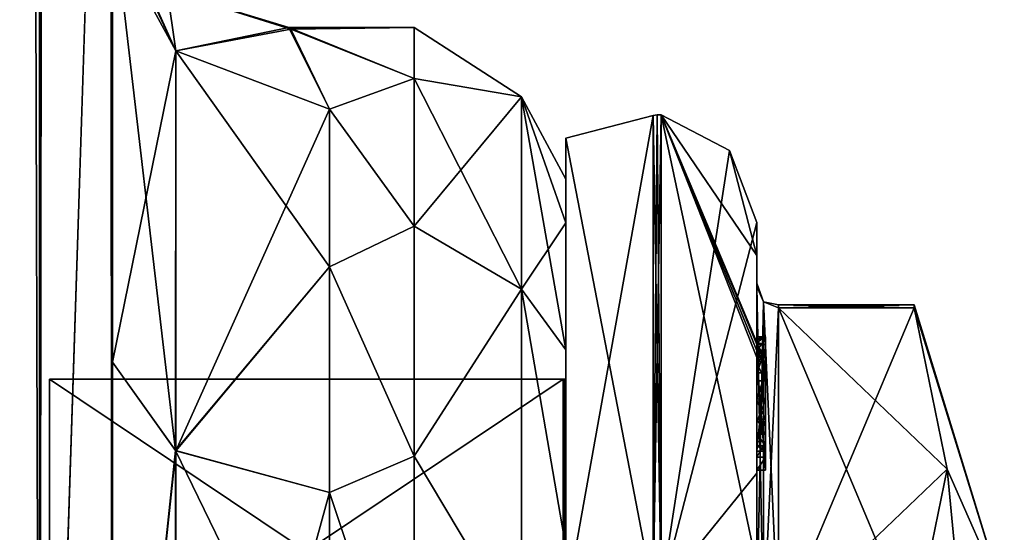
# Model space of a CAD drawing. Extents: x -23 to 700, y -1799 to -1.
# Tile 104 of 251: x 677 to 700, y -1760 to -1748. Entities that reach past the tile are written whole.
import ezdxf

# ---------------------------------------------------------------- set-up
doc = ezdxf.new("R2010")
doc.units = 0
doc.header["$LTSCALE"] = 54.754438
for name, color, linetype in [('1075', 7, 'CONTINUOUS'), ('1081', 7, 'CONTINUOUS'), ('789', 7, 'CONTINUOUS'), ('791', 7, 'CONTINUOUS'), ('793', 7, 'CONTINUOUS'), ('799', 7, 'CONTINUOUS'), ('803', 7, 'CONTINUOUS'), ('828', 7, 'CONTINUOUS'), ('829', 7, 'CONTINUOUS'), ('830', 7, 'CONTINUOUS'), ('840', 7, 'CONTINUOUS'), ('906', 7, 'CONTINUOUS'), ('907', 7, 'CONTINUOUS'), ('908', 7, 'CONTINUOUS'), ('909', 7, 'CONTINUOUS'), ('910', 7, 'CONTINUOUS'), ('911', 7, 'CONTINUOUS'), ('912', 7, 'CONTINUOUS'), ('913', 7, 'CONTINUOUS'), ('914', 7, 'CONTINUOUS'), ('915', 7, 'CONTINUOUS'), ('916', 7, 'CONTINUOUS'), ('917', 7, 'CONTINUOUS'), ('918', 7, 'CONTINUOUS'), ('919', 7, 'CONTINUOUS'), ('920', 7, 'CONTINUOUS'), ('922', 7, 'CONTINUOUS'), ('972', 7, 'CONTINUOUS'), ('973', 7, 'CONTINUOUS'), ('974', 7, 'CONTINUOUS'), ('975', 7, 'CONTINUOUS'), ('976', 7, 'CONTINUOUS'), ('977', 7, 'CONTINUOUS'), ('978', 7, 'CONTINUOUS'), ('979', 7, 'CONTINUOUS'), ('981', 7, 'CONTINUOUS'), ('982', 7, 'CONTINUOUS'), ('986', 7, 'CONTINUOUS'), ('987', 7, 'CONTINUOUS'), ('988', 7, 'CONTINUOUS'), ('989', 7, 'CONTINUOUS'), ('990', 7, 'CONTINUOUS'), ('991', 7, 'CONTINUOUS'), ('992', 7, 'CONTINUOUS')]:
    doc.layers.add(name, color=color, linetype=linetype)

msp = doc.modelspace()

# ---------------------------------------------------------------- linework, layer by layer
at = {"layer": '1075', "linetype": 'CONTINUOUS'}
for points in [[(698.023, -1754.467, -1.532), (694.9, -1754.467, -1.532), (694.9, -1754.4, 0.01), (698.023, -1754.467, -1.532)], [(698.023, -1754.4), (698.023, -1754.467, -1.532), (694.9, -1754.4, 0.01), (698.023, -1754.4)], [(694.9, -1754.467, 1.532), (698.023, -1754.467, 1.532), (698.023, -1754.4), (694.9, -1754.467, 1.532)], [(694.9, -1754.467, 1.532), (698.023, -1754.4), (694.9, -1754.4, 0.01), (694.9, -1754.467, 1.532)]]:
    msp.add_3dface(points, dxfattribs=at)
at = {"layer": '1081', "linetype": 'CONTINUOUS'}
for points in [[(694.4, -1753.979, -1.686), (694.4, -1753.9, 0.012), (694.549, -1754.326, 1.576), (694.4, -1753.979, -1.686)], [(694.4, -1753.9, 0.012), (694.4, -1753.979, 1.686), (694.549, -1754.326, 1.576), (694.4, -1753.9, 0.012)], [(694.4, -1753.979, -1.686), (694.549, -1754.326, 1.576), (694.549, -1754.326, -1.576), (694.4, -1753.979, -1.686)], [(694.9, -1754.4, 0.01), (694.9, -1754.467, -1.532), (694.549, -1754.326, -1.576), (694.9, -1754.4, 0.01)], [(694.9, -1754.467, 1.532), (694.9, -1754.4, 0.01), (694.549, -1754.326, -1.576), (694.9, -1754.467, 1.532)], [(694.549, -1754.326, 1.576), (694.9, -1754.467, 1.532), (694.549, -1754.326, -1.576), (694.549, -1754.326, 1.576)]]:
    msp.add_3dface(points, dxfattribs=at)
at = {"layer": '789', "linetype": 'CONTINUOUS'}
for points in [[(679.55, -1728.15, -20.5), (679.55, -1737.888, -18.039), (679.55, -1755.718, -23.998), (679.55, -1728.15, -20.5)], [(679.55, -1740.161, -24.387), (679.55, -1728.15, -20.5), (679.55, -1755.718, -23.998), (679.55, -1740.161, -24.387)], [(679.55, -1728.15, -61.5), (679.55, -1740.164, -57.61), (679.55, -1780, -61.5), (679.55, -1728.15, -61.5)], [(679.55, -1783.734, 60.5), (679.55, -1785.303, 59.303), (679.55, -1728.15, 61.5), (679.55, -1783.734, 60.5)], [(679.55, -1728.15, 61.5), (679.55, -1785.303, 59.303), (679.55, -1740.161, 57.613), (679.55, -1728.15, 61.5)], [(679.55, -1780, 61.5), (679.55, -1783.734, 60.5), (679.55, -1728.15, 61.5), (679.55, -1780, 61.5)], [(679.55, -1728.15, 20.5), (679.55, -1740.164, 24.39), (679.55, -1755.718, 23.998), (679.55, -1728.15, 20.5)], [(679.55, -1737.976, 17.992), (679.55, -1728.15, 20.5), (679.55, -1755.718, 23.998), (679.55, -1737.976, 17.992)], [(679.55, -1737.888, -18.039), (679.55, -1745.277, -11.265), (679.55, -1755.718, -23.998), (679.55, -1737.888, -18.039)], [(679.55, -1745.277, 11.265), (679.55, -1737.976, 17.992), (679.55, -1755.718, 23.998), (679.55, -1745.277, 11.265)], [(679.55, -1747.641, -34.648), (679.55, -1740.161, -24.387), (679.55, -1771.526, -28.996), (679.55, -1747.641, -34.648)], [(679.55, -1771.526, -28.996), (679.55, -1740.161, -24.387), (679.55, -1755.718, -23.998), (679.55, -1771.526, -28.996)], [(679.55, -1786.502, 57.73), (679.55, -1787.5, 54), (679.55, -1740.161, 57.613), (679.55, -1786.502, 57.73)], [(679.55, -1740.161, 57.613), (679.55, -1787.5, 54), (679.55, -1747.641, 47.352), (679.55, -1740.161, 57.613)], [(679.55, -1785.303, 59.303), (679.55, -1786.502, 57.73), (679.55, -1740.161, 57.613), (679.55, -1785.303, 59.303)], [(679.55, -1740.164, -57.61), (679.55, -1747.642, -47.348), (679.55, -1786.502, -57.73), (679.55, -1740.164, -57.61)], [(679.55, -1780, -61.5), (679.55, -1740.164, -57.61), (679.55, -1783.734, -60.5), (679.55, -1780, -61.5)], [(679.55, -1783.734, -60.5), (679.55, -1740.164, -57.61), (679.55, -1785.303, -59.303), (679.55, -1783.734, -60.5)], [(679.55, -1785.303, -59.303), (679.55, -1740.164, -57.61), (679.55, -1786.502, -57.73), (679.55, -1785.303, -59.303)], [(679.55, -1740.164, 24.39), (679.55, -1747.642, 34.652), (679.55, -1771.526, 28.996), (679.55, -1740.164, 24.39)], [(679.55, -1755.718, 23.998), (679.55, -1740.164, 24.39), (679.55, -1771.526, 28.996), (679.55, -1755.718, 23.998)], [(679.55, -1747.642, -47.348), (679.55, -1747.641, -34.648), (679.55, -1787.5, -54), (679.55, -1747.642, -47.348)], [(679.55, -1787.5, -54), (679.55, -1747.641, -34.648), (679.55, -1771.526, -28.996), (679.55, -1787.5, -54)], [(679.55, -1787.5, 54), (679.55, -1787.5, 24.51), (679.55, -1747.641, 47.352), (679.55, -1787.5, 54)], [(679.55, -1747.641, 47.352), (679.55, -1787.5, 24.51), (679.55, -1771.526, 28.996), (679.55, -1747.641, 47.352)], [(679.55, -1747.642, 34.652), (679.55, -1747.641, 47.352), (679.55, -1771.526, 28.996), (679.55, -1747.642, 34.652)], [(679.55, -1786.502, -57.73), (679.55, -1747.642, -47.348), (679.55, -1787.5, -54), (679.55, -1786.502, -57.73)]]:
    msp.add_3dface(points, dxfattribs=at)
at = {"layer": '791', "linetype": 'CONTINUOUS'}
for points in [[(690, -1751.5, 0), (690, -1752.509, 6.351), (690, -1791.492, 6.351), (690, -1751.5, 0)], [(690, -1752.508, -6.351), (690, -1751.5, 0), (690, -1792.5, 0), (690, -1752.508, -6.351)], [(690, -1792.5, 0), (690, -1751.5, 0), (690, -1791.492, 6.351), (690, -1792.5, 0)], [(690, -1755.436, -12.079), (690, -1752.508, -6.351), (690, -1788.564, -12.079), (690, -1755.436, -12.079)], [(690, -1788.564, -12.079), (690, -1752.508, -6.351), (690, -1791.491, -6.351), (690, -1788.564, -12.079)], [(690, -1791.491, -6.351), (690, -1752.508, -6.351), (690, -1792.5, 0), (690, -1791.491, -6.351)], [(690, -1752.509, 6.351), (690, -1755.436, 12.079), (690, -1791.492, 6.351), (690, -1752.509, 6.351)], [(690, -1755.436, 12.079), (690, -1759.988, 16.612), (690, -1788.564, 12.079), (690, -1755.436, 12.079)], [(690, -1791.492, 6.351), (690, -1755.436, 12.079), (690, -1788.564, 12.079), (690, -1791.492, 6.351)], [(690, -1759.988, -16.612), (690, -1755.436, -12.079), (690, -1784.012, -16.612), (690, -1759.988, -16.612)], [(690, -1784.012, -16.612), (690, -1755.436, -12.079), (690, -1788.564, -12.079), (690, -1784.012, -16.612)]]:
    msp.add_3dface(points, dxfattribs=at)
at = {"layer": '793', "linetype": 'CONTINUOUS'}
for points in [[(686.5, -1748, 0), (686.5, -1749.175, -7.416), (683.615, -1748, -0.108), (686.5, -1748, 0)], [(683.615, -1748, -0.108), (686.5, -1749.175, -7.416), (684.55, -1749.885, -9.323), (683.615, -1748, -0.108)], [(683.659, -1748.037, 1.325), (686.5, -1748, 0), (683.615, -1748, -0.108), (683.659, -1748.037, 1.325)], [(686.5, -1749.175, 7.416), (686.5, -1748, 0), (683.659, -1748.037, 1.325), (686.5, -1749.175, 7.416)], [(684.55, -1749.885, 9.323), (686.5, -1749.175, 7.416), (683.659, -1748.037, 1.325), (684.55, -1749.885, 9.323)], [(686.5, -1749.175, -7.416), (686.5, -1752.584, -14.107), (684.55, -1749.885, -9.323), (686.5, -1749.175, -7.416)], [(686.5, -1752.584, 14.107), (686.5, -1749.175, 7.416), (684.55, -1749.885, 9.323), (686.5, -1752.584, 14.107)], [(684.55, -1749.885, -9.323), (686.5, -1752.584, -14.107), (684.55, -1753.519, -15.312), (684.55, -1749.885, -9.323)], [(684.55, -1753.519, 15.312), (686.5, -1752.584, 14.107), (684.55, -1749.885, 9.323), (684.55, -1753.519, 15.312)], [(686.5, -1752.584, -14.107), (686.5, -1757.893, -19.416), (684.55, -1753.519, -15.312), (686.5, -1752.584, -14.107)], [(686.5, -1757.893, 19.416), (686.5, -1752.584, 14.107), (684.55, -1753.519, 15.312), (686.5, -1757.893, 19.416)], [(684.55, -1753.519, -15.312), (686.5, -1757.893, -19.416), (684.55, -1758.729, -19.997), (684.55, -1753.519, -15.312)], [(684.55, -1758.729, 19.997), (686.5, -1757.893, 19.416), (684.55, -1753.519, 15.312), (684.55, -1758.729, 19.997)], [(686.5, -1757.893, -19.416), (686.5, -1764.584, -22.825), (684.55, -1758.729, -19.997), (686.5, -1757.893, -19.416)], [(686.5, -1764.584, 22.825), (686.5, -1757.893, 19.416), (684.55, -1758.729, 19.997), (686.5, -1764.584, 22.825)], [(684.55, -1758.729, -19.997), (686.5, -1764.584, -22.825), (684.55, -1765.069, -22.977), (684.55, -1758.729, -19.997)], [(684.55, -1765.069, 22.977), (686.5, -1764.584, 22.825), (684.55, -1758.729, 19.997), (684.55, -1765.069, 22.977)]]:
    msp.add_3dface(points, dxfattribs=at)
at = {"layer": '799', "linetype": 'CONTINUOUS'}
for points in [[(677.875, -1780, -67.75), (673.3, -1780, -72.325), (677.875, -20, -67.75), (677.875, -1780, -67.75)], [(677.875, -20, -67.75), (673.3, -1780, -72.325), (673.3, -20, -72.325), (677.875, -20, -67.75)], [(679.55, -20, -61.5), (679.55, -71.85, -61.5), (677.875, -1780, -67.75), (679.55, -20, -61.5)], [(679.55, -20, -61.5), (677.875, -1780, -67.75), (677.875, -20, -67.75), (679.55, -20, -61.5)], [(679.55, -71.85, -61.5), (679.55, -1728.15, -61.5), (677.875, -1780, -67.75), (679.55, -71.85, -61.5)], [(679.55, -1728.15, -61.5), (679.55, -1780, -61.5), (677.875, -1780, -67.75), (679.55, -1728.15, -61.5)]]:
    msp.add_3dface(points, dxfattribs=at)
at = {"layer": '803', "linetype": 'CONTINUOUS'}
for points in [[(673.3, -1780, 72.325), (677.875, -1780, 67.75), (673.3, -20, 72.325), (673.3, -1780, 72.325)], [(673.3, -20, 72.325), (677.875, -1780, 67.75), (677.875, -20, 67.75), (673.3, -20, 72.325)], [(679.55, -1780, 61.5), (679.55, -1728.15, 61.5), (677.875, -20, 67.75), (679.55, -1780, 61.5)], [(677.875, -1780, 67.75), (679.55, -1780, 61.5), (677.875, -20, 67.75), (677.875, -1780, 67.75)]]:
    msp.add_3dface(points, dxfattribs=at)
at = {"layer": '828', "linetype": 'CONTINUOUS'}
for points in [[(679.55, -1745.277, 11.265), (679.55, -1755.718, 23.998), (681.016, -1748.537, 9.891), (679.55, -1745.277, 11.265)], [(681.016, -1748.537, 9.891), (679.55, -1755.718, 23.998), (681.016, -1757.765, 21.112), (681.016, -1748.537, 9.891)], [(684.55, -1749.885, 9.323), (681.016, -1748.537, 9.891), (681.016, -1757.765, 21.112), (684.55, -1749.885, 9.323)], [(684.55, -1753.519, 15.312), (684.55, -1749.885, 9.323), (681.016, -1757.765, 21.112), (684.55, -1753.519, 15.312)], [(684.55, -1758.729, 19.997), (684.55, -1753.519, 15.312), (681.016, -1757.765, 21.112), (684.55, -1758.729, 19.997)], [(679.55, -1755.718, 23.998), (679.55, -1771.526, 28.996), (681.016, -1757.765, 21.112), (679.55, -1755.718, 23.998)], [(679.55, -1771.526, 28.996), (681.016, -1771.626, 25.46), (681.016, -1757.765, 21.112), (679.55, -1771.526, 28.996)], [(681.016, -1771.626, 25.46), (684.55, -1758.729, 19.997), (681.016, -1757.765, 21.112), (681.016, -1771.626, 25.46)], [(684.55, -1765.069, 22.977), (684.55, -1758.729, 19.997), (681.016, -1771.626, 25.46), (684.55, -1765.069, 22.977)]]:
    msp.add_3dface(points, dxfattribs=at)
at = {"layer": '829', "linetype": 'CONTINUOUS'}
for points in [[(679.55, -1755.718, -23.998), (679.55, -1745.277, -11.265), (681.007, -1757.76, -21.119), (679.55, -1755.718, -23.998)], [(679.55, -1745.277, -11.265), (681.016, -1748.537, -9.891), (681.007, -1757.76, -21.119), (679.55, -1745.277, -11.265)], [(681.016, -1748.537, -9.891), (684.55, -1753.519, -15.312), (681.007, -1757.76, -21.119), (681.016, -1748.537, -9.891)], [(684.55, -1749.885, -9.323), (684.55, -1753.519, -15.312), (681.016, -1748.537, -9.891), (684.55, -1749.885, -9.323)], [(684.55, -1753.519, -15.312), (684.55, -1758.729, -19.997), (681.007, -1757.76, -21.119), (684.55, -1753.519, -15.312)], [(679.55, -1771.526, -28.996), (679.55, -1755.718, -23.998), (681.007, -1757.76, -21.119), (679.55, -1771.526, -28.996)], [(679.55, -1771.526, -28.996), (681.007, -1757.76, -21.119), (680.998, -1771.626, -25.478), (679.55, -1771.526, -28.996)], [(681.007, -1757.76, -21.119), (684.55, -1765.069, -22.977), (680.998, -1771.626, -25.478), (681.007, -1757.76, -21.119)], [(684.55, -1758.729, -19.997), (684.55, -1765.069, -22.977), (681.007, -1757.76, -21.119), (684.55, -1758.729, -19.997)]]:
    msp.add_3dface(points, dxfattribs=at)
at = {"layer": '830', "linetype": 'CONTINUOUS'}
for points in [[(686.5, -1749.175, -7.416), (686.5, -1748, 0), (688.975, -1749.601, -5.112), (686.5, -1749.175, -7.416)], [(686.5, -1748, 0), (686.5, -1749.175, 7.416), (688.975, -1749.601, 5.112), (686.5, -1748, 0)], [(686.5, -1748, 0), (688.975, -1749.601, 5.112), (688.975, -1749.601, -5.112), (686.5, -1748, 0)], [(686.5, -1752.584, -14.107), (686.5, -1749.175, -7.416), (688.975, -1754.038, -14.325), (686.5, -1752.584, -14.107)], [(686.5, -1749.175, -7.416), (688.975, -1749.601, -5.112), (688.975, -1754.038, -14.325), (686.5, -1749.175, -7.416)], [(686.5, -1749.175, 7.416), (686.5, -1752.584, 14.107), (688.975, -1749.601, 5.112), (686.5, -1749.175, 7.416)], [(686.5, -1752.584, 14.107), (688.975, -1754.038, 14.325), (688.975, -1749.601, 5.112), (686.5, -1752.584, 14.107)], [(690, -1752.509, 6.351), (690, -1751.5, 0), (688.975, -1749.601, 5.112), (690, -1752.509, 6.351)], [(688.975, -1754.038, 14.325), (690, -1752.509, 6.351), (688.975, -1749.601, 5.112), (688.975, -1754.038, 14.325)], [(690, -1751.5, 0), (690, -1752.508, -6.351), (688.975, -1749.601, -5.112), (690, -1751.5, 0)], [(688.975, -1749.601, 5.112), (690, -1751.5, 0), (688.975, -1749.601, -5.112), (688.975, -1749.601, 5.112)], [(690, -1752.508, -6.351), (690, -1755.436, -12.079), (688.975, -1749.601, -5.112), (690, -1752.508, -6.351)], [(688.975, -1749.601, -5.112), (690, -1755.436, -12.079), (688.975, -1754.038, -14.325), (688.975, -1749.601, -5.112)], [(686.5, -1757.893, -19.416), (686.5, -1752.584, -14.107), (688.975, -1754.038, -14.325), (686.5, -1757.893, -19.416)], [(686.5, -1752.584, 14.107), (686.5, -1757.893, 19.416), (688.975, -1754.038, 14.325), (686.5, -1752.584, 14.107)], [(690, -1755.436, 12.079), (690, -1752.509, 6.351), (688.975, -1754.038, 14.325), (690, -1755.436, 12.079)], [(686.5, -1757.893, -19.416), (688.975, -1754.038, -14.325), (688.975, -1762.032, -20.7), (686.5, -1757.893, -19.416)], [(686.5, -1757.893, 19.416), (688.975, -1762.032, 20.7), (688.975, -1754.038, 14.325), (686.5, -1757.893, 19.416)], [(690, -1759.988, 16.612), (690, -1755.436, 12.079), (688.975, -1754.038, 14.325), (690, -1759.988, 16.612)], [(688.975, -1762.032, 20.7), (690, -1759.988, 16.612), (688.975, -1754.038, 14.325), (688.975, -1762.032, 20.7)], [(690, -1755.436, -12.079), (690, -1759.988, -16.612), (688.975, -1754.038, -14.325), (690, -1755.436, -12.079)], [(688.975, -1754.038, -14.325), (690, -1759.988, -16.612), (688.975, -1762.032, -20.7), (688.975, -1754.038, -14.325)], [(686.5, -1764.584, -22.825), (686.5, -1757.893, -19.416), (688.975, -1762.032, -20.7), (686.5, -1764.584, -22.825)], [(686.5, -1757.893, 19.416), (686.5, -1764.584, 22.825), (688.975, -1762.032, 20.7), (686.5, -1757.893, 19.416)]]:
    msp.add_3dface(points, dxfattribs=at)
at = {"layer": '840', "linetype": 'CONTINUOUS'}
for points in [[(678.881, -1744.615, 0.102), (679.201, -1744.652, 6.021), (681.016, -1748.537, 9.891), (678.881, -1744.615, 0.102)], [(680.812, -1747.141, 0.001), (678.881, -1744.615, 0.102), (681.016, -1748.537, 9.891), (680.812, -1747.141, 0.001)], [(679.201, -1744.652, 6.021), (679.55, -1745.277, 11.265), (681.016, -1748.537, 9.891), (679.201, -1744.652, 6.021)], [(681.016, -1748.537, -9.891), (679.55, -1745.277, -11.265), (680.812, -1747.141, 0.001), (681.016, -1748.537, -9.891)], [(683.659, -1748.037, 1.325), (683.615, -1748, -0.108), (680.812, -1747.141, 0.001), (683.659, -1748.037, 1.325)], [(683.659, -1748.037, 1.325), (680.812, -1747.141, 0.001), (681.016, -1748.537, 9.891), (683.659, -1748.037, 1.325)], [(683.615, -1748, -0.108), (681.016, -1748.537, -9.891), (680.812, -1747.141, 0.001), (683.615, -1748, -0.108)], [(683.615, -1748, -0.108), (684.55, -1749.885, -9.323), (681.016, -1748.537, -9.891), (683.615, -1748, -0.108)], [(684.55, -1749.885, 9.323), (683.659, -1748.037, 1.325), (681.016, -1748.537, 9.891), (684.55, -1749.885, 9.323)]]:
    msp.add_3dface(points, dxfattribs=at)
at = {"layer": '906', "linetype": 'CONTINUOUS'}
for points in [[(694.9, -1761.907, -14.418), (694.9, -1754.467, -1.532), (698.023, -1761.907, -14.418), (694.9, -1761.907, -14.418)], [(698.023, -1761.907, -14.418), (694.9, -1754.467, -1.532), (698.786, -1758.187, -7.975), (698.023, -1761.907, -14.418)], [(698.786, -1758.187, -7.975), (694.9, -1754.467, -1.532), (698.023, -1754.467, -1.532), (698.786, -1758.187, -7.975)]]:
    msp.add_3dface(points, dxfattribs=at)
at = {"layer": '907', "linetype": 'CONTINUOUS'}
for points in [[(694.9, -1754.467, 1.532), (694.9, -1761.907, 14.418), (698.023, -1754.467, 1.532), (694.9, -1754.467, 1.532)], [(698.023, -1754.467, 1.532), (694.9, -1761.907, 14.418), (698.786, -1758.187, 7.975), (698.023, -1754.467, 1.532)], [(698.786, -1758.187, 7.975), (694.9, -1761.907, 14.418), (698.023, -1761.907, 14.418), (698.786, -1758.187, 7.975)]]:
    msp.add_3dface(points, dxfattribs=at)
at = {"layer": '908', "linetype": 'CONTINUOUS'}
for points in [[(694.4, -1752.5), (694.4, -1758.278, 13.855), (694.4, -1753.979, 1.686), (694.4, -1752.5)], [(694.4, -1753.257, -5.382), (694.4, -1752.5), (694.4, -1753.979, 1.686), (694.4, -1753.257, -5.382)], [(694.4, -1755.268, -10.015), (694.4, -1753.257, -5.382), (694.4, -1755.133, -9.552), (694.4, -1755.268, -10.015)], [(694.4, -1755.133, -9.552), (694.4, -1753.257, -5.382), (694.4, -1753.979, -1.686), (694.4, -1755.133, -9.552)], [(694.4, -1753.979, -1.686), (694.4, -1753.257, -5.382), (694.4, -1753.9, 0.012), (694.4, -1753.979, -1.686)], [(694.4, -1753.9, 0.012), (694.4, -1753.257, -5.382), (694.4, -1753.979, 1.686), (694.4, -1753.9, 0.012)], [(694.4, -1757.915, -8.604), (694.4, -1757.561, -8.194), (694.4, -1753.979, -1.686), (694.4, -1757.915, -8.604)], [(694.4, -1761.529, -14.764), (694.4, -1757.915, -8.604), (694.4, -1753.979, -1.686), (694.4, -1761.529, -14.764)], [(694.4, -1753.979, 1.686), (694.4, -1758.278, 13.855), (694.4, -1761.529, 14.764), (694.4, -1753.979, 1.686)], [(694.4, -1755.187, -9.097), (694.4, -1755.133, -9.552), (694.4, -1753.979, -1.686), (694.4, -1755.187, -9.097)], [(694.4, -1755.454, -8.634), (694.4, -1755.187, -9.097), (694.4, -1753.979, -1.686), (694.4, -1755.454, -8.634)], [(694.4, -1755.966, -8.23), (694.4, -1755.454, -8.634), (694.4, -1753.979, -1.686), (694.4, -1755.966, -8.23)], [(694.4, -1756.563, -7.993), (694.4, -1755.966, -8.23), (694.4, -1753.979, -1.686), (694.4, -1756.563, -7.993)], [(694.4, -1757.095, -7.988), (694.4, -1756.563, -7.993), (694.4, -1753.979, -1.686), (694.4, -1757.095, -7.988)], [(694.4, -1757.561, -8.194), (694.4, -1757.095, -7.988), (694.4, -1753.979, -1.686), (694.4, -1757.561, -8.194)], [(694.4, -1755.454, -9.579), (694.4, -1755.514, -9.204), (694.4, -1755.578, -9.948), (694.4, -1755.454, -9.579)], [(694.4, -1755.514, -9.204), (694.4, -1755.747, -8.855), (694.4, -1755.578, -9.948), (694.4, -1755.514, -9.204)], [(694.4, -1755.747, -8.855), (694.4, -1755.701, -10.162), (694.4, -1755.578, -9.948), (694.4, -1755.747, -8.855)], [(694.4, -1755.635, -10.603), (694.4, -1758.211, -9.116), (694.4, -1760.414, -15.685), (694.4, -1755.635, -10.603)], [(694.4, -1757.773, -8.966), (694.4, -1755.701, -10.162), (694.4, -1757.65, -8.752), (694.4, -1757.773, -8.966)], [(694.4, -1757.65, -8.752), (694.4, -1755.701, -10.162), (694.4, -1757.385, -8.46), (694.4, -1757.65, -8.752)], [(694.4, -1757.385, -8.46), (694.4, -1755.701, -10.162), (694.4, -1757.035, -8.329), (694.4, -1757.385, -8.46)], [(694.4, -1757.035, -8.329), (694.4, -1755.701, -10.162), (694.4, -1756.616, -8.356), (694.4, -1757.035, -8.329)], [(694.4, -1756.616, -8.356), (694.4, -1755.701, -10.162), (694.4, -1756.151, -8.55), (694.4, -1756.616, -8.356)], [(694.4, -1756.151, -8.55), (694.4, -1755.701, -10.162), (694.4, -1755.747, -8.855), (694.4, -1756.151, -8.55)], [(694.4, -1758.211, -9.116), (694.4, -1757.915, -8.604), (694.4, -1761.529, -14.764), (694.4, -1758.211, -9.116)], [(694.4, -1760.414, -15.685), (694.4, -1758.211, -9.116), (694.4, -1761.529, -14.764), (694.4, -1760.414, -15.685)], [(694.4, -1758.278, 13.855), (694.4, -1764.48, 17.992), (694.4, -1761.529, 14.764), (694.4, -1758.278, 13.855)]]:
    msp.add_3dface(points, dxfattribs=at)
at = {"layer": '909', "linetype": 'CONTINUOUS'}
for points in [[(690, -1756.111), (690, -1764.055, 13.761), (690, -1750.556), (690, -1756.111)], [(690, -1750.556), (690, -1764.055, 13.761), (690, -1761.279, 18.571), (690, -1750.556)], [(690, -1761.279, -18.571), (690, -1756.111), (690, -1750.556), (690, -1761.279, -18.571)], [(690, -1764.055, -13.761), (690, -1756.111), (690, -1761.279, -18.571), (690, -1764.055, -13.761)]]:
    msp.add_3dface(points, dxfattribs=at)
at = {"layer": '910', "linetype": 'CONTINUOUS'}
for points in [[(678.1, -1756.115), (678.1, -1764.058, -13.757), (678.1, -1787.885), (678.1, -1756.115)], [(678.1, -1756.115), (678.1, -1787.885), (678.1, -1779.942, 13.757), (678.1, -1756.115)], [(678.1, -1756.115), (678.1, -1779.942, 13.757), (678.1, -1764.058, 13.757), (678.1, -1756.115)]]:
    msp.add_3dface(points, dxfattribs=at)
at = {"layer": '911', "linetype": 'CONTINUOUS'}
for points in [[(678.1, -1764.058, -13.757), (678.1, -1756.115), (689.934, -1764.058, -13.757), (678.1, -1764.058, -13.757)], [(689.934, -1764.058, -13.757), (678.1, -1756.115), (689.934, -1756.115), (689.934, -1764.058, -13.757)]]:
    msp.add_3dface(points, dxfattribs=at)
at = {"layer": '912', "linetype": 'CONTINUOUS'}
for points in [[(689.934, -1756.115), (678.1, -1756.115), (678.1, -1764.058, 13.757), (689.934, -1756.115)], [(689.934, -1756.115), (678.1, -1764.058, 13.757), (689.934, -1764.058, 13.757), (689.934, -1756.115)]]:
    msp.add_3dface(points, dxfattribs=at)
at = {"layer": '913', "linetype": 'CONTINUOUS'}
for points in [[(692.195, -1750.017), (692.195, -1761.009, 19.037), (693.769, -1750.84), (692.195, -1750.017)], [(692.195, -1761.009, 19.037), (694.4, -1752.5), (693.769, -1750.84), (692.195, -1761.009, 19.037)], [(694.4, -1758.278, 13.855), (694.4, -1752.5), (692.195, -1761.009, 19.037), (694.4, -1758.278, 13.855)], [(694.4, -1764.48, 17.992), (694.4, -1758.278, 13.855), (692.195, -1761.009, 19.037), (694.4, -1764.48, 17.992)]]:
    msp.add_3dface(points, dxfattribs=at)
at = {"layer": '914', "linetype": 'CONTINUOUS'}
for points in [[(692.195, -1750.017), (694.4, -1760.414, -15.685), (692.195, -1761.009, -19.037), (692.195, -1750.017)], [(694.4, -1760.414, -15.685), (692.195, -1750.017), (694.4, -1755.613, -10.616), (694.4, -1760.414, -15.685)], [(694.4, -1753.257, -5.382), (694.4, -1755.268, -10.015), (692.195, -1750.017), (694.4, -1753.257, -5.382)], [(694.4, -1753.257, -5.382), (692.195, -1750.017), (693.769, -1750.84), (694.4, -1753.257, -5.382)], [(692.195, -1750.017), (694.4, -1755.268, -10.015), (694.4, -1755.288, -10.053), (692.195, -1750.017)], [(694.4, -1755.31, -10.091), (692.195, -1750.017), (694.4, -1755.288, -10.053), (694.4, -1755.31, -10.091)], [(692.195, -1750.017), (694.4, -1755.31, -10.091), (694.4, -1755.461, -10.354), (692.195, -1750.017)], [(694.4, -1755.613, -10.616), (692.195, -1750.017), (694.4, -1755.461, -10.354), (694.4, -1755.613, -10.616)], [(694.4, -1752.5), (694.4, -1753.257, -5.382), (693.769, -1750.84), (694.4, -1752.5)], [(694.4, -1755.624, -10.61), (694.4, -1760.414, -15.685), (694.4, -1755.613, -10.616), (694.4, -1755.624, -10.61)], [(694.4, -1755.635, -10.603), (694.4, -1760.414, -15.685), (694.4, -1755.624, -10.61), (694.4, -1755.635, -10.603)]]:
    msp.add_3dface(points, dxfattribs=at)
at = {"layer": '915', "linetype": 'CONTINUOUS'}
for points in [[(692.009, -1761.015, -19.026), (690, -1750.556), (692.009, -1750.03, 0), (692.009, -1761.015, -19.026)], [(690, -1761.279, -18.571), (690, -1750.556), (692.009, -1761.015, -19.026), (690, -1761.279, -18.571)]]:
    msp.add_3dface(points, dxfattribs=at)
at = {"layer": '916', "linetype": 'CONTINUOUS'}
for points in [[(690, -1750.556), (690, -1761.279, 18.571), (692.009, -1750.03, 0), (690, -1750.556)], [(692.009, -1750.03, 0), (690, -1761.279, 18.571), (692.009, -1761.015, 19.026), (692.009, -1750.03, 0)]]:
    msp.add_3dface(points, dxfattribs=at)
at = {"layer": '917', "linetype": 'CONTINUOUS'}
for points in [[(690, -1764.055, 13.761), (690, -1756.111), (689.934, -1764.058, 13.757), (690, -1764.055, 13.761)], [(689.934, -1764.058, 13.757), (690, -1756.111), (689.967, -1756.114), (689.934, -1764.058, 13.757)], [(689.934, -1756.115), (689.934, -1764.058, 13.757), (689.967, -1756.114), (689.934, -1756.115)]]:
    msp.add_3dface(points, dxfattribs=at)
at = {"layer": '918', "linetype": 'CONTINUOUS'}
for points in [[(690, -1764.055, -13.761), (689.934, -1756.115), (689.967, -1756.114), (690, -1764.055, -13.761)], [(690, -1764.055, -13.761), (689.934, -1764.058, -13.757), (689.934, -1756.115), (690, -1764.055, -13.761)], [(690, -1756.111), (690, -1764.055, -13.761), (689.967, -1756.114), (690, -1756.111)]]:
    msp.add_3dface(points, dxfattribs=at)
at = {"layer": '919', "linetype": 'CONTINUOUS'}
for points in [[(692.009, -1761.015, 19.026), (692.195, -1750.017), (692.102, -1750.015, 0), (692.009, -1761.015, 19.026)], [(692.009, -1750.03, 0), (692.009, -1761.015, 19.026), (692.102, -1750.015, 0), (692.009, -1750.03, 0)], [(692.195, -1761.009, 19.037), (692.195, -1750.017), (692.009, -1761.015, 19.026), (692.195, -1761.009, 19.037)]]:
    msp.add_3dface(points, dxfattribs=at)
at = {"layer": '920', "linetype": 'CONTINUOUS'}
for points in [[(692.195, -1761.009, -19.037), (692.009, -1750.03, 0), (692.102, -1750.015, 0), (692.195, -1761.009, -19.037)], [(692.195, -1761.009, -19.037), (692.009, -1761.015, -19.026), (692.009, -1750.03, 0), (692.195, -1761.009, -19.037)], [(692.195, -1750.017), (692.195, -1761.009, -19.037), (692.102, -1750.015, 0), (692.195, -1750.017)]]:
    msp.add_3dface(points, dxfattribs=at)
at = {"layer": '922', "linetype": 'CONTINUOUS'}
for points in [[(700.1, -1761.175, -6.249), (698.023, -1754.467, -1.532), (698.023, -1754.4), (700.1, -1761.175, -6.249)], [(698.023, -1754.467, 1.532), (700.1, -1761.175, -6.249), (698.023, -1754.4), (698.023, -1754.467, 1.532)], [(700.1, -1761.175, -6.249), (698.786, -1758.187, -7.975), (698.023, -1754.467, -1.532), (700.1, -1761.175, -6.249)], [(700.1, -1761.175, -6.249), (698.023, -1754.467, 1.532), (698.786, -1758.187, 7.975), (700.1, -1761.175, -6.249)], [(700.1, -1761.175, 6.249), (698.786, -1758.187, 7.975), (698.023, -1761.907, 14.418), (700.1, -1761.175, 6.249)], [(700.1, -1772, -12.5), (698.023, -1761.907, -14.418), (698.786, -1758.187, -7.975), (700.1, -1772, -12.5)], [(700.1, -1761.175, 6.249), (700.1, -1761.175, -6.249), (698.786, -1758.187, 7.975), (700.1, -1761.175, 6.249)], [(700.1, -1761.175, -6.249), (700.1, -1772, -12.5), (698.786, -1758.187, -7.975), (700.1, -1761.175, -6.249)]]:
    msp.add_3dface(points, dxfattribs=at)
at = {"layer": '972', "linetype": 'CONTINUOUS'}
for points in [[(694.6, -1755.136, -9.59), (694.6, -1755.613, -10.616), (694.6, -1755.31, -10.091), (694.6, -1755.136, -9.59)], [(694.6, -1755.613, -10.616), (694.6, -1755.136, -9.59), (694.6, -1755.578, -9.948), (694.6, -1755.613, -10.616)], [(694.6, -1755.136, -9.59), (694.6, -1755.187, -9.097), (694.6, -1755.578, -9.948), (694.6, -1755.136, -9.59)], [(694.6, -1755.187, -9.097), (694.6, -1755.431, -8.659), (694.6, -1755.514, -9.204), (694.6, -1755.187, -9.097)], [(694.6, -1755.578, -9.948), (694.6, -1755.187, -9.097), (694.6, -1755.453, -9.57), (694.6, -1755.578, -9.948)], [(694.6, -1755.453, -9.57), (694.6, -1755.187, -9.097), (694.6, -1755.514, -9.204), (694.6, -1755.453, -9.57)], [(694.6, -1755.431, -8.659), (694.6, -1755.966, -8.23), (694.6, -1755.724, -8.879), (694.6, -1755.431, -8.659)], [(694.6, -1755.514, -9.204), (694.6, -1755.431, -8.659), (694.6, -1755.724, -8.879), (694.6, -1755.514, -9.204)], [(694.6, -1755.701, -10.162), (694.6, -1755.613, -10.616), (694.6, -1755.578, -9.948), (694.6, -1755.701, -10.162)], [(694.6, -1758.211, -9.116), (694.6, -1755.613, -10.616), (694.6, -1757.773, -8.966), (694.6, -1758.211, -9.116)], [(694.6, -1755.613, -10.616), (694.6, -1755.701, -10.162), (694.6, -1757.773, -8.966), (694.6, -1755.613, -10.616)], [(694.6, -1755.724, -8.879), (694.6, -1755.966, -8.23), (694.6, -1756.151, -8.55), (694.6, -1755.724, -8.879)], [(694.6, -1755.966, -8.23), (694.6, -1756.59, -7.986), (694.6, -1756.151, -8.55), (694.6, -1755.966, -8.23)], [(694.6, -1756.151, -8.55), (694.6, -1756.59, -7.986), (694.6, -1756.646, -8.348), (694.6, -1756.151, -8.55)], [(694.6, -1756.59, -7.986), (694.6, -1757.095, -7.988), (694.6, -1757.035, -8.329), (694.6, -1756.59, -7.986)], [(694.6, -1756.646, -8.348), (694.6, -1756.59, -7.986), (694.6, -1757.035, -8.329), (694.6, -1756.646, -8.348)], [(694.6, -1757.035, -8.329), (694.6, -1757.095, -7.988), (694.6, -1757.386, -8.46), (694.6, -1757.035, -8.329)], [(694.6, -1757.095, -7.988), (694.6, -1757.553, -8.187), (694.6, -1757.386, -8.46), (694.6, -1757.095, -7.988)], [(694.6, -1757.386, -8.46), (694.6, -1757.553, -8.187), (694.6, -1757.65, -8.752), (694.6, -1757.386, -8.46)], [(694.6, -1757.553, -8.187), (694.6, -1757.915, -8.604), (694.6, -1757.773, -8.966), (694.6, -1757.553, -8.187)], [(694.6, -1757.65, -8.752), (694.6, -1757.553, -8.187), (694.6, -1757.773, -8.966), (694.6, -1757.65, -8.752)], [(694.6, -1757.915, -8.604), (694.6, -1758.211, -9.116), (694.6, -1757.773, -8.966), (694.6, -1757.915, -8.604)]]:
    msp.add_3dface(points, dxfattribs=at)
at = {"layer": '973', "linetype": 'CONTINUOUS'}
for points in [[(694.4, -1757.915, -8.604), (694.4, -1758.211, -9.116), (694.6, -1757.915, -8.604), (694.4, -1757.915, -8.604)], [(694.4, -1758.211, -9.116), (694.6, -1758.211, -9.116), (694.6, -1757.915, -8.604), (694.4, -1758.211, -9.116)]]:
    msp.add_3dface(points, dxfattribs=at)
at = {"layer": '974', "linetype": 'CONTINUOUS'}
for points in [[(694.4, -1757.095, -7.988), (694.4, -1757.561, -8.194), (694.6, -1757.095, -7.988), (694.4, -1757.095, -7.988)], [(694.4, -1757.561, -8.194), (694.6, -1757.553, -8.187), (694.6, -1757.095, -7.988), (694.4, -1757.561, -8.194)], [(694.4, -1757.561, -8.194), (694.4, -1757.915, -8.604), (694.6, -1757.553, -8.187), (694.4, -1757.561, -8.194)], [(694.4, -1757.915, -8.604), (694.6, -1757.915, -8.604), (694.6, -1757.553, -8.187), (694.4, -1757.915, -8.604)]]:
    msp.add_3dface(points, dxfattribs=at)
at = {"layer": '975', "linetype": 'CONTINUOUS'}
for points in [[(694.4, -1755.966, -8.23), (694.4, -1756.563, -7.993), (694.6, -1755.966, -8.23), (694.4, -1755.966, -8.23)], [(694.4, -1756.563, -7.993), (694.6, -1756.59, -7.986), (694.6, -1755.966, -8.23), (694.4, -1756.563, -7.993)], [(694.4, -1756.563, -7.993), (694.4, -1757.095, -7.988), (694.6, -1756.59, -7.986), (694.4, -1756.563, -7.993)], [(694.4, -1757.095, -7.988), (694.6, -1757.095, -7.988), (694.6, -1756.59, -7.986), (694.4, -1757.095, -7.988)]]:
    msp.add_3dface(points, dxfattribs=at)
at = {"layer": '976', "linetype": 'CONTINUOUS'}
for points in [[(694.4, -1755.187, -9.097), (694.4, -1755.454, -8.634), (694.6, -1755.187, -9.097), (694.4, -1755.187, -9.097)], [(694.4, -1755.454, -8.634), (694.6, -1755.431, -8.659), (694.6, -1755.187, -9.097), (694.4, -1755.454, -8.634)], [(694.4, -1755.454, -8.634), (694.4, -1755.966, -8.23), (694.6, -1755.431, -8.659), (694.4, -1755.454, -8.634)], [(694.4, -1755.966, -8.23), (694.6, -1755.966, -8.23), (694.6, -1755.431, -8.659), (694.4, -1755.966, -8.23)]]:
    msp.add_3dface(points, dxfattribs=at)
at = {"layer": '977', "linetype": 'CONTINUOUS'}
for points in [[(694.4, -1755.268, -10.015), (694.4, -1755.133, -9.552), (694.6, -1755.136, -9.59), (694.4, -1755.268, -10.015)], [(694.4, -1755.133, -9.552), (694.4, -1755.187, -9.097), (694.6, -1755.136, -9.59), (694.4, -1755.133, -9.552)], [(694.4, -1755.268, -10.015), (694.6, -1755.136, -9.59), (694.6, -1755.31, -10.091), (694.4, -1755.268, -10.015)], [(694.4, -1755.187, -9.097), (694.6, -1755.187, -9.097), (694.6, -1755.136, -9.59), (694.4, -1755.187, -9.097)], [(694.4, -1755.288, -10.053), (694.4, -1755.268, -10.015), (694.6, -1755.31, -10.091), (694.4, -1755.288, -10.053)], [(694.4, -1755.31, -10.091), (694.4, -1755.288, -10.053), (694.6, -1755.31, -10.091), (694.4, -1755.31, -10.091)]]:
    msp.add_3dface(points, dxfattribs=at)
at = {"layer": '978', "linetype": 'CONTINUOUS'}
for points in [[(694.4, -1755.461, -10.354), (694.4, -1755.31, -10.091), (694.6, -1755.613, -10.616), (694.4, -1755.461, -10.354)], [(694.6, -1755.613, -10.616), (694.4, -1755.31, -10.091), (694.6, -1755.31, -10.091), (694.6, -1755.613, -10.616)], [(694.4, -1755.613, -10.616), (694.4, -1755.461, -10.354), (694.6, -1755.613, -10.616), (694.4, -1755.613, -10.616)]]:
    msp.add_3dface(points, dxfattribs=at)
at = {"layer": '979', "linetype": 'CONTINUOUS'}
for points in [[(694.4, -1755.624, -10.61), (694.4, -1755.613, -10.616), (694.6, -1758.211, -9.116), (694.4, -1755.624, -10.61)], [(694.4, -1755.613, -10.616), (694.6, -1755.613, -10.616), (694.6, -1758.211, -9.116), (694.4, -1755.613, -10.616)], [(694.4, -1755.635, -10.603), (694.4, -1755.624, -10.61), (694.6, -1758.211, -9.116), (694.4, -1755.635, -10.603)], [(694.4, -1758.211, -9.116), (694.4, -1755.635, -10.603), (694.6, -1758.211, -9.116), (694.4, -1758.211, -9.116)]]:
    msp.add_3dface(points, dxfattribs=at)
at = {"layer": '981', "linetype": 'CONTINUOUS'}
for points in [[(694.4, -1761.529, -14.764), (694.4, -1753.979, -1.686), (694.549, -1754.326, -1.576), (694.4, -1761.529, -14.764)], [(694.4, -1761.529, -14.764), (694.549, -1754.326, -1.576), (694.549, -1761.798, -14.518), (694.4, -1761.529, -14.764)], [(694.549, -1754.326, -1.576), (694.9, -1754.467, -1.532), (694.549, -1761.798, -14.518), (694.549, -1754.326, -1.576)], [(694.9, -1754.467, -1.532), (694.9, -1761.907, -14.418), (694.549, -1761.798, -14.518), (694.9, -1754.467, -1.532)]]:
    msp.add_3dface(points, dxfattribs=at)
at = {"layer": '982', "linetype": 'CONTINUOUS'}
for points in [[(694.4, -1753.979, 1.686), (694.4, -1761.529, 14.764), (694.549, -1761.798, 14.518), (694.4, -1753.979, 1.686)], [(694.4, -1753.979, 1.686), (694.549, -1761.798, 14.518), (694.549, -1754.326, 1.576), (694.4, -1753.979, 1.686)], [(694.9, -1761.907, 14.418), (694.9, -1754.467, 1.532), (694.549, -1754.326, 1.576), (694.9, -1761.907, 14.418)], [(694.549, -1761.798, 14.518), (694.9, -1761.907, 14.418), (694.549, -1754.326, 1.576), (694.549, -1761.798, 14.518)]]:
    msp.add_3dface(points, dxfattribs=at)
at = {"layer": '986', "linetype": 'CONTINUOUS'}
for points in [[(694.4, -1755.701, -10.162), (694.4, -1757.773, -8.966), (694.6, -1755.701, -10.162), (694.4, -1755.701, -10.162)], [(694.6, -1755.701, -10.162), (694.4, -1757.773, -8.966), (694.6, -1757.773, -8.966), (694.6, -1755.701, -10.162)]]:
    msp.add_3dface(points, dxfattribs=at)
at = {"layer": '987', "linetype": 'CONTINUOUS'}
for points in [[(694.4, -1757.773, -8.966), (694.4, -1757.65, -8.752), (694.6, -1757.773, -8.966), (694.4, -1757.773, -8.966)], [(694.4, -1757.65, -8.752), (694.6, -1757.65, -8.752), (694.6, -1757.773, -8.966), (694.4, -1757.65, -8.752)]]:
    msp.add_3dface(points, dxfattribs=at)
at = {"layer": '988', "linetype": 'CONTINUOUS'}
for points in [[(694.4, -1757.385, -8.46), (694.4, -1757.035, -8.329), (694.6, -1757.386, -8.46), (694.4, -1757.385, -8.46)], [(694.4, -1757.035, -8.329), (694.6, -1757.035, -8.329), (694.6, -1757.386, -8.46), (694.4, -1757.035, -8.329)], [(694.4, -1757.65, -8.752), (694.4, -1757.385, -8.46), (694.6, -1757.65, -8.752), (694.4, -1757.65, -8.752)], [(694.4, -1757.385, -8.46), (694.6, -1757.386, -8.46), (694.6, -1757.65, -8.752), (694.4, -1757.385, -8.46)]]:
    msp.add_3dface(points, dxfattribs=at)
at = {"layer": '989', "linetype": 'CONTINUOUS'}
for points in [[(694.4, -1756.616, -8.356), (694.4, -1756.151, -8.55), (694.6, -1756.646, -8.348), (694.4, -1756.616, -8.356)], [(694.4, -1756.151, -8.55), (694.6, -1756.151, -8.55), (694.6, -1756.646, -8.348), (694.4, -1756.151, -8.55)], [(694.4, -1757.035, -8.329), (694.4, -1756.616, -8.356), (694.6, -1757.035, -8.329), (694.4, -1757.035, -8.329)], [(694.4, -1756.616, -8.356), (694.6, -1756.646, -8.348), (694.6, -1757.035, -8.329), (694.4, -1756.616, -8.356)]]:
    msp.add_3dface(points, dxfattribs=at)
at = {"layer": '990', "linetype": 'CONTINUOUS'}
for points in [[(694.4, -1755.747, -8.855), (694.4, -1755.514, -9.204), (694.6, -1755.724, -8.879), (694.4, -1755.747, -8.855)], [(694.4, -1755.514, -9.204), (694.6, -1755.514, -9.204), (694.6, -1755.724, -8.879), (694.4, -1755.514, -9.204)], [(694.4, -1755.747, -8.855), (694.6, -1755.724, -8.879), (694.6, -1756.151, -8.55), (694.4, -1755.747, -8.855)], [(694.4, -1756.151, -8.55), (694.4, -1755.747, -8.855), (694.6, -1756.151, -8.55), (694.4, -1756.151, -8.55)]]:
    msp.add_3dface(points, dxfattribs=at)
at = {"layer": '991', "linetype": 'CONTINUOUS'}
for points in [[(694.4, -1755.454, -9.579), (694.4, -1755.578, -9.948), (694.6, -1755.453, -9.57), (694.4, -1755.454, -9.579)], [(694.4, -1755.454, -9.579), (694.6, -1755.453, -9.57), (694.6, -1755.514, -9.204), (694.4, -1755.454, -9.579)], [(694.4, -1755.578, -9.948), (694.6, -1755.578, -9.948), (694.6, -1755.453, -9.57), (694.4, -1755.578, -9.948)], [(694.4, -1755.514, -9.204), (694.4, -1755.454, -9.579), (694.6, -1755.514, -9.204), (694.4, -1755.514, -9.204)]]:
    msp.add_3dface(points, dxfattribs=at)
at = {"layer": '992', "linetype": 'CONTINUOUS'}
for points in [[(694.4, -1755.578, -9.948), (694.4, -1755.701, -10.162), (694.6, -1755.578, -9.948), (694.4, -1755.578, -9.948)], [(694.4, -1755.701, -10.162), (694.6, -1755.701, -10.162), (694.6, -1755.578, -9.948), (694.4, -1755.701, -10.162)]]:
    msp.add_3dface(points, dxfattribs=at)

doc.saveas('drawing.dxf')
